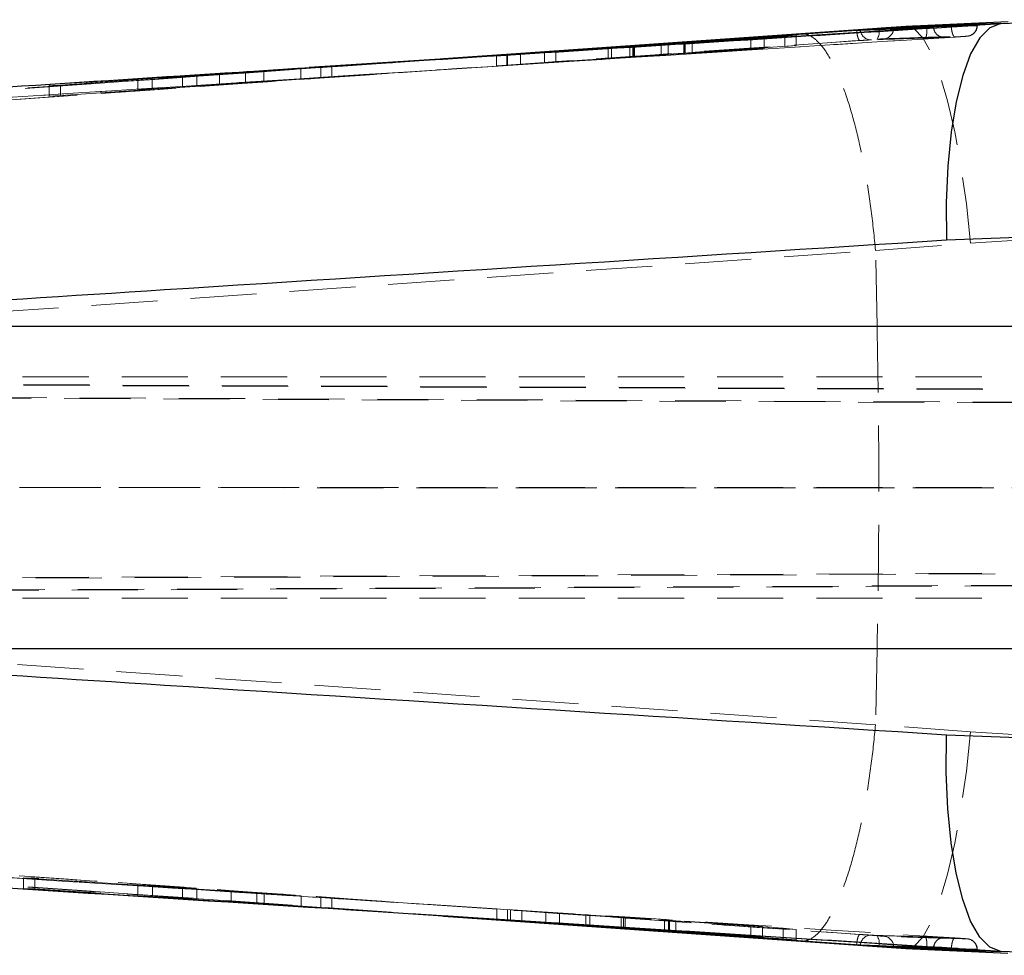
# Model space of a CAD drawing. Header units: millimetres. Extents: x 30 to 412, y 74 to 276.
# Tile 8 of 15: x 183 to 202, y 126 to 144. Entities that reach past the tile are written whole.
import ezdxf

# ---------------------------------------------------------------- set-up
doc = ezdxf.new("R2010")
doc.units = ezdxf.units.MM
doc.linetypes.add('HIDDEN', pattern=[1.905, 1.27, -0.635])

msp = doc.modelspace()

# ---------------------------------------------------------------- linework, layer by layer
at = {"color": 7, "linetype": 'Continuous', "lineweight": 25}
for p, q in [((201.57607, 143.73462), (199.61426, 143.64313)), ((200.6376, 143.64781), (201.43647, 143.69839)), ((200.01652, 143.61321), (188.16052, 142.85364)), ((190.73878, 143.01915), (198.66855, 143.57038)), ((199.09644, 143.60535), (190.81515, 143.02458)), ((197.50925, 143.48094), (192.89331, 143.16628)), ((195.50954, 143.3414), (197.29009, 143.46161)), ((197.29009, 143.46161), (197.50925, 143.48094)), ((199.61426, 143.64313), (197.59752, 143.50126)), ((199.09644, 143.60535), (199.09644, 143.60086)), ((199.37822, 143.62351), (199.37822, 143.60949)), ((200.01652, 143.60874), (200.01612, 143.60859)), ((200.01652, 143.61321), (200.01652, 143.60874)), ((200.6376, 143.64781), (200.64813, 143.6485)), ((191.95292, 143.09874), (194.91561, 143.29771)), ((195.05385, 143.30691), (196.63958, 143.40635)), ((195.35022, 143.33011), (195.35022, 143.3255)), ((195.35633, 143.33063), (195.36537, 143.33132)), ((196.89124, 143.42736), (195.38013, 143.33184)), ((196.63958, 143.40635), (196.89124, 143.42736)), ((191.96729, 143.10203), (190.53966, 143.00607)), ((190.72654, 143.01863), (191.757, 143.08724)), ((192.31793, 143.13041), (190.73891, 143.01949)), ((191.757, 143.08724), (191.96729, 143.10203)), ((192.21333, 143.11688), (191.95292, 143.09874)), ((194.31593, 143.25914), (192.21333, 143.11688)), ((192.67415, 143.15003), (193.89944, 143.23272)), ((192.89331, 143.16628), (192.67415, 143.15003)), ((192.89331, 143.16482), (192.89331, 143.16628)), ((193.96542, 143.23711), (194.37421, 143.26363)), ((190.72654, 143.01864), (190.71549, 143.01791)), ((202.35677, 139.61561), (200.39607, 139.53883)), ((174.51157, 137.8893), (202.31233, 137.8893)), ((202.31233, 131.69689), (174.51157, 131.69689)), ((200.39607, 130.04736), (202.35677, 129.97058)), ((200.01652, 125.97298), (190.10618, 126.60789)), ((191.96899, 126.48403), (190.54032, 126.58008)), ((190.71549, 126.56828), (190.72656, 126.56755)), ((190.72656, 126.56755), (191.759, 126.4988)), ((190.73878, 126.56704), (198.66855, 126.01581)), ((190.73891, 126.5666), (192.30387, 126.45669)), ((199.09644, 125.98084), (190.81504, 126.56161)), ((191.759, 126.4988), (191.96899, 126.48403)), ((192.02437, 126.48252), (196.63987, 126.17982)), ((192.24324, 126.4672), (192.02437, 126.48252)), ((193.4684, 126.3861), (192.24324, 126.4672)), ((192.30515, 126.45605), (197.60386, 126.08397)), ((192.70341, 126.43401), (194.19478, 126.33642)), ((192.96348, 126.41463), (192.70341, 126.43401)), ((192.96348, 126.41699), (192.96348, 126.41463)), ((195.05599, 126.27731), (192.96348, 126.41463)), ((194.14726, 126.34013), (193.54663, 126.38087)), ((194.22774, 126.33447), (194.22774, 126.33801)), ((194.98328, 126.28847), (194.98328, 126.28547)), ((195.06548, 126.27961), (197.25698, 126.12746)), ((196.85871, 126.16157), (195.07835, 126.2795)), ((197.50827, 126.10532), (195.19559, 126.26794)), ((196.63987, 126.17982), (196.85871, 126.16157)), ((197.25698, 126.12746), (197.50827, 126.10532)), ((197.59752, 126.08493), (199.61426, 125.94306)), ((199.09644, 125.98533), (199.09644, 125.98084)), ((199.37822, 125.9767), (199.37822, 125.96267)), ((199.61426, 125.94306), (201.57082, 125.85071)), ((200.01612, 125.9776), (200.01652, 125.97745)), ((200.01652, 125.97745), (200.01652, 125.97298)), ((201.43647, 125.8878), (200.6376, 125.93838)), ((200.6376, 125.93838), (200.64813, 125.93768))]:
    msp.add_line(p, q, dxfattribs=at)
at = {"color": 7, "linetype": 'HIDDEN', "lineweight": 18}
for p, q in [((200.9785, 143.66022), (200.69473, 143.65163)), ((200.97859, 143.66), (200.9785, 143.66022)), ((200.98452, 143.66), (200.98452, 143.67269)), ((197.29009, 143.25761), (197.29009, 143.46161)), ((197.50925, 143.27717), (197.50925, 143.48094)), ((197.50925, 143.27717), (192.89331, 142.962)), ((194.91561, 143.09315), (194.91561, 143.29771)), ((195.05385, 143.10238), (195.05385, 143.30691)), ((195.35022, 143.3255), (195.35022, 143.1258)), ((195.36537, 143.12702), (195.36537, 143.33132)), ((195.38013, 143.12752), (195.38013, 143.32737)), ((195.50954, 143.13714), (195.50954, 143.3414)), ((196.63958, 143.20199), (196.63958, 143.40635)), ((196.89124, 143.22309), (196.89124, 143.42736)), ((197.29009, 143.25761), (197.50925, 143.27717)), ((191.757, 142.88234), (191.757, 143.08724)), ((191.95292, 142.89355), (191.95292, 143.09874)), ((191.95292, 142.89355), (194.91561, 143.09315)), ((191.96729, 142.89735), (191.96729, 143.10203)), ((192.21333, 142.91188), (192.21333, 143.11688)), ((192.67415, 142.94547), (192.67415, 143.15003)), ((192.89331, 142.962), (192.89331, 143.16482)), ((193.89944, 143.02827), (193.89944, 143.23272)), ((193.96542, 143.03267), (193.96542, 143.23711)), ((194.31593, 143.05461), (194.31593, 143.25914)), ((194.37421, 143.05915), (194.37421, 143.26363)), ((194.38375, 143.05937), (194.38375, 143.26388)), ((194.40272, 143.06084), (194.40272, 143.26534)), ((195.05385, 143.10238), (196.63958, 143.20199)), ((195.35633, 143.12633), (195.36537, 143.12702)), ((196.89124, 143.22309), (195.38013, 143.12752)), ((195.50954, 143.13714), (197.29009, 143.25761)), ((196.63958, 143.20199), (196.89124, 143.22309)), ((190.53966, 143.00607), (188.59279, 142.87519)), ((191.96729, 142.89735), (188.59279, 142.67039)), ((190.73891, 143.01945), (190.73865, 143.01944)), ((191.757, 142.88234), (191.96729, 142.89735)), ((192.21333, 142.91188), (191.95292, 142.89355)), ((194.31593, 143.05461), (192.21333, 142.91188)), ((192.67415, 142.94547), (193.89944, 143.02827)), ((192.89331, 142.962), (192.67415, 142.94547)), ((193.96542, 143.03267), (194.37421, 143.05915)), ((183.3842, 142.51949), (187.99992, 142.83322)), ((186.93527, 142.76342), (186.00185, 142.70061)), ((187.28836, 142.79235), (186.43984, 142.73654)), ((186.43984, 142.73654), (186.93527, 142.76342)), ((186.43984, 142.73654), (186.43984, 142.53129)), ((186.93527, 142.76342), (186.93527, 142.55869)), ((187.28836, 142.79235), (187.99992, 142.83322)), ((187.28836, 142.79235), (187.28836, 142.58708)), ((187.99992, 142.62873), (187.99992, 142.83322)), ((188.38249, 142.65754), (191.757, 142.88234)), ((188.59279, 142.87519), (188.38249, 142.86257)), ((188.38249, 142.65754), (188.38249, 142.86257)), ((188.59279, 142.67039), (188.59279, 142.87519)), ((190.27736, 142.78364), (190.30616, 142.78564)), ((190.71238, 142.81471), (190.71115, 142.81463)), ((190.73807, 142.8164), (190.73685, 142.81632)), ((183.97734, 142.54473), (177.06738, 142.05814)), ((185.14649, 142.64307), (183.16807, 142.50998)), ((183.16807, 142.50998), (183.3842, 142.51949)), ((183.3842, 142.31526), (187.99992, 142.62873)), ((183.3842, 142.51949), (183.3842, 142.31526)), ((185.7246, 142.68623), (184.86923, 142.62942)), ((184.86923, 142.62942), (185.14649, 142.64307)), ((184.86923, 142.62942), (184.86923, 142.4245)), ((185.14649, 142.64307), (185.14649, 142.43843)), ((186.00185, 142.70061), (185.7246, 142.68623)), ((185.7246, 142.68623), (185.7246, 142.48124)), ((186.00185, 142.70061), (186.00185, 142.49593)), ((186.93527, 142.55869), (186.00185, 142.49593)), ((187.28836, 142.58708), (186.43984, 142.53129)), ((186.43984, 142.53129), (186.93527, 142.55869)), ((187.28836, 142.58708), (187.99992, 142.62873)), ((188.59279, 142.67039), (188.38249, 142.65754)), ((183.16807, 142.50998), (183.16807, 142.30554)), ((185.14649, 142.43843), (183.16807, 142.30554)), ((185.7246, 142.48124), (184.86923, 142.4245)), ((184.86923, 142.4245), (185.14649, 142.43843)), ((186.00185, 142.49593), (185.7246, 142.48124)), ((183.16807, 142.30554), (183.3842, 142.31526)), ((199.03152, 139.34619), (199.03181, 139.34083)), ((199.03181, 139.34083), (200.85253, 139.48564)), ((199.06277, 137.8893), (199.03181, 139.34083)), ((199.06277, 137.8893), (178.27694, 137.8893)), ((207.47755, 137.8893), (199.06277, 137.8893)), ((208.69159, 136.91809), (171.92015, 136.91809)), ((167.43763, 136.82359), (209.49998, 136.63414)), ((220.13733, 136.5987), (170.31902, 136.8236)), ((209.49162, 136.3839), (167.4134, 136.57342)), ((170.42039, 136.57343), (220.35356, 136.34801)), ((167.36057, 134.79308), (209.49162, 134.78645)), ((220.35356, 134.7852), (170.3675, 134.79308)), ((208.69159, 134.79309), (171.92015, 134.79309)), ((167.41656, 132.9952), (209.74587, 133.18586)), ((220.37482, 133.22095), (170.36039, 132.99519)), ((209.75417, 132.95306), (167.44905, 132.7625)), ((170.26754, 132.7625), (220.15906, 132.9877)), ((208.69159, 132.66809), (171.92015, 132.66809)), ((178.27694, 131.69689), (199.06277, 131.69689)), ((199.06277, 131.69689), (199.03181, 130.24536)), ((199.06277, 131.69689), (207.47755, 131.69689)), ((199.03181, 130.24536), (199.03152, 130.24)), ((200.85253, 130.10054), (199.03181, 130.24536)), ((177.06738, 127.52805), (183.97734, 127.04146)), ((182.678, 127.30001), (187.29372, 126.99668)), ((182.678, 127.09706), (182.678, 127.30001)), ((182.89414, 127.29093), (182.678, 127.30001)), ((182.89414, 127.08798), (182.89414, 127.29093)), ((184.87256, 127.15965), (182.89414, 127.29093)), ((187.29372, 126.79354), (182.678, 127.09706)), ((182.678, 127.09706), (182.89414, 127.08798)), ((182.89414, 127.08798), (184.87256, 126.95661)), ((184.87256, 126.95661), (184.87256, 127.15965)), ((185.14982, 127.14601), (184.87256, 127.15965)), ((185.14982, 126.94295), (185.14982, 127.14601)), ((186.00518, 127.08849), (185.14982, 127.14601)), ((185.72793, 126.89979), (185.72793, 127.10287)), ((186.66134, 127.04091), (185.72793, 127.10287)), ((185.72793, 127.10287), (186.00518, 127.08849)), ((186.00518, 126.8854), (186.00518, 127.08849)), ((186.66134, 126.83778), (186.66134, 127.04091)), ((187.15676, 127.01347), (186.66134, 127.04091)), ((184.87256, 126.95661), (185.14982, 126.94295)), ((185.14982, 126.94295), (186.00518, 126.8854)), ((186.00518, 126.8854), (185.72793, 126.89979)), ((185.72793, 126.89979), (186.66134, 126.83778)), ((186.66134, 126.83778), (187.15676, 126.81034)), ((187.15676, 126.81034), (187.15676, 127.01347)), ((188.00528, 126.9558), (187.15676, 127.01347)), ((187.29372, 126.99668), (187.29372, 126.79354)), ((188.00528, 126.9558), (187.29372, 126.99668)), ((188.00528, 126.75264), (188.00528, 126.9558)), ((188.38482, 126.92669), (188.59483, 126.91409)), ((191.759, 126.70218), (188.38482, 126.92669)), ((188.38482, 126.92669), (188.38482, 126.72348)), ((188.59483, 126.91409), (191.96899, 126.6874)), ((188.59483, 126.91409), (188.59483, 126.71087)), ((187.15676, 126.81034), (188.00528, 126.75264)), ((187.218, 126.81387), (189.46319, 126.65619)), ((187.29372, 126.79354), (188.00528, 126.75264)), ((188.38482, 126.72348), (190.72656, 126.56755)), ((188.59483, 126.71087), (188.38482, 126.72348)), ((190.54032, 126.58008), (188.59483, 126.71087)), ((190.47291, 126.78777), (190.43977, 126.79016)), ((190.71115, 126.77156), (190.71238, 126.77148)), ((190.73685, 126.76987), (190.73807, 126.76979)), ((191.96899, 126.6874), (191.759, 126.70218)), ((191.759, 126.70218), (191.759, 126.4988)), ((191.96899, 126.6874), (191.96899, 126.48403)), ((192.02437, 126.68583), (192.24324, 126.67058)), ((196.63987, 126.38332), (192.02437, 126.68583)), ((192.02437, 126.68583), (192.02437, 126.48252)), ((192.24324, 126.67058), (193.4684, 126.58954)), ((192.24324, 126.67058), (192.24324, 126.4672)), ((190.73865, 126.56675), (190.73892, 126.56673)), ((192.70341, 126.63739), (192.96348, 126.61793)), ((194.19478, 126.5399), (192.70341, 126.63739)), ((192.70341, 126.63739), (192.70341, 126.43401)), ((192.96348, 126.61793), (195.05599, 126.48083)), ((192.96348, 126.61793), (192.96348, 126.41699)), ((193.4684, 126.58954), (193.4684, 126.38781)), ((193.54663, 126.58431), (194.14726, 126.54361)), ((193.54663, 126.58431), (193.54663, 126.38268)), ((194.14726, 126.54361), (194.14726, 126.34329)), ((194.19478, 126.5399), (194.19478, 126.33642)), ((194.22763, 126.5379), (194.22763, 126.33441)), ((194.22774, 126.33801), (194.22774, 126.53794)), ((194.98328, 126.48898), (194.98328, 126.28847)), ((194.9833, 126.48899), (194.9833, 126.28549)), ((195.05599, 126.48083), (195.05599, 126.27731)), ((197.25698, 126.33105), (195.06548, 126.48312)), ((195.06548, 126.48312), (195.06548, 126.27961)), ((195.07835, 126.48301), (196.85871, 126.36516)), ((195.07835, 126.48301), (195.07835, 126.28223)), ((195.19559, 126.47146), (197.50827, 126.3088)), ((195.19559, 126.47146), (195.19559, 126.27058)), ((196.85871, 126.36516), (196.63987, 126.38332)), ((196.63987, 126.38332), (196.63987, 126.17982)), ((196.85871, 126.36516), (196.85871, 126.16157)), ((197.50827, 126.3088), (197.25698, 126.33105)), ((197.25698, 126.33105), (197.25698, 126.12746)), ((197.50827, 126.3088), (197.50827, 126.10532)), ((200.73894, 126.13308), (200.76643, 126.13105)), ((200.69466, 125.93456), (200.9785, 125.92597)), ((200.98452, 125.9135), (200.98452, 125.92617))]:
    msp.add_line(p, q, dxfattribs=at)
at = {"color": 8, "linetype": 'Continuous', "lineweight": 25}
for p, q in [((201.43647, 143.69839), (203.35039, 143.77361)), ((197.59752, 143.50126), (192.31793, 143.13041)), ((199.09644, 143.60086), (197.36205, 143.47956)), ((200.01612, 143.60859), (198.07351, 143.4844)), ((199.09644, 143.60086), (199.09721, 143.58744)), ((199.37822, 143.60949), (199.37783, 143.59668)), ((195.38013, 143.32737), (195.38013, 143.33184)), ((192.30387, 126.45669), (197.59752, 126.08493)), ((193.4684, 126.38781), (193.4684, 126.3861)), ((193.54663, 126.38268), (193.54663, 126.38087)), ((194.14726, 126.34329), (194.14726, 126.34013)), ((195.07835, 126.28223), (195.07835, 126.2795)), ((195.19559, 126.27058), (195.19559, 126.26794)), ((197.35996, 126.10677), (199.09644, 125.98533)), ((199.09644, 125.98533), (199.09721, 125.99874)), ((199.16223, 126.03219), (200.01612, 125.9776)), ((199.37822, 125.9767), (199.37783, 125.9895)), ((203.34584, 125.81275), (201.43647, 125.8878))]:
    msp.add_line(p, q, dxfattribs=at)
at = {"color": 7, "linetype": 'Continuous', "lineweight": 25, "flags": 128}
for points in [[(201.43647, 143.69839), (201.22856, 143.61995), (201.0339, 143.42425), (200.85759, 143.1164), (200.70425, 142.70446), (200.57788, 142.19923), (200.48179, 141.61392), (200.41851, 140.96386), (200.38968, 140.26608), (200.39607, 139.53883)], [(197.60389, 143.50185), (194.16386, 143.26003), (192.31934, 143.13065)], [(201.43647, 125.8878), (201.22856, 125.96623), (201.0339, 126.16194), (200.85759, 126.46979), (200.70425, 126.88172), (200.57788, 127.38696), (200.48179, 127.97226), (200.41851, 128.62232), (200.38968, 129.32011), (200.39607, 130.04736)]]:
    msp.add_lwpolyline(points, dxfattribs=at)
at = {"color": 7, "linetype": 'HIDDEN', "lineweight": 18, "flags": 128}
for points in [[(200.85253, 139.48564), (200.77509, 140.23562), (200.67442, 140.95358), (200.55334, 141.61947), (200.41522, 142.21472), (200.26391, 142.72273), (200.10364, 143.12933), (199.93888, 143.42316), (199.77421, 143.59603), (199.61426, 143.64313)], [(198.73469, 143.37331), (186.97783, 142.55428), (186.96428, 142.55334), (175.22153, 141.73374)], [(190.81515, 143.02458), (186.98679, 142.7561), (183.97734, 142.54473)], [(189.2516, 142.91502), (188.76059, 142.88053), (188.33604, 142.85073)], [(178.27694, 137.8893), (185.66541, 138.40749), (199.03152, 139.34619)], [(199.03152, 130.24), (185.66541, 131.1787), (178.27694, 131.69689)], [(200.85253, 130.10054), (200.77509, 129.35056), (200.67442, 128.63261), (200.55334, 127.96672), (200.41522, 127.37146), (200.26391, 126.86345), (200.10364, 126.45686), (199.93888, 126.16303), (199.77421, 125.99015), (199.61426, 125.94306)], [(177.06738, 127.52805), (191.52373, 126.51494), (197.35996, 126.10677)], [(190.81504, 126.56161), (186.98679, 126.83008), (183.97734, 127.04146)]]:
    msp.add_lwpolyline(points, dxfattribs=at)
at = {"color": 7, "linetype": 'HIDDEN', "lineweight": 18}
for centre, radius, start, end in [((200.77699, 143.65862), 0.20152, 274.239449, 0.453997), ((198.94313, 143.58822), 0.20108, 183.731971, 273.670674), ((198.87279, 143.53437), 0.23061, 323.865701, 13.30652), ((199.17689, 143.60761), 0.20124, 274.575144, 356.885582), ((198.94318, 125.99791), 0.20113, 86.314473, 176.254007), ((198.87281, 126.05181), 0.23058, 346.694078, 36.142159), ((199.17692, 125.97861), 0.20121, 3.101998, 85.424387), ((200.77707, 125.92764), 0.20144, 359.524657, 85.742946)]:
    msp.add_arc(centre, radius, start, end, dxfattribs=at)
at = {"color": 7, "linetype": 'Continuous', "lineweight": 25}
for points, knots in [([(200.9785, 143.67314), (200.71177, 143.66543), (200.17831, 143.65), (199.64492, 143.63234), (199.37822, 143.62351)], [0, 0, 0, 0, 0.500000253, 1, 1, 1, 1]), ([(201.43647, 143.69839), (201.17882, 143.69117), (200.65484, 143.6765), (200.04723, 143.65755), (199.69708, 143.64589), (199.61426, 143.64313)], [0, 0, 0, 0, 0.42481194, 0.86394199, 1, 1, 1, 1]), ([(200.64813, 143.6485), (200.68013, 143.65064), (200.75478, 143.65561), (200.85856, 143.66283), (200.9401, 143.66886), (200.98321, 143.67239), (200.97978, 143.67261), (200.97862, 143.67269)], [0, 0, 0, 0, 0.17609475, 0.41085908, 0.64548996, 0.87984385, 1, 1, 1, 1]), ([(175.53855, 142.04763), (175.65124, 142.05486), (176.28119, 142.09527), (178.64624, 142.24692), (186.84906, 142.77204), (194.5353, 143.26007), (200.48626, 143.63792)], [0, 0, 0, 0, 0.01355211, 0.07575815, 0.28441898, 1, 1, 1, 1]), ([(198.66855, 143.57038), (198.67884, 143.57108), (198.70016, 143.57255), (198.72512, 143.57417), (198.73816, 143.57495), (198.74156, 143.57509), (198.74248, 143.57513)], [0, 0, 0, 0, 0.28509451, 0.5908101, 0.88952937, 1, 1, 1, 1]), ([(198.74248, 143.57513), (198.76366, 143.5759), (198.88097, 143.58017), (199.34888, 143.59687), (199.79566, 143.61121), (200.14631, 143.62246)], [0, 0, 0, 0, 0.04527899, 0.25068948, 1, 1, 1, 1]), ([(199.37822, 143.62351), (199.36626, 143.62294), (199.34234, 143.6218), (199.25616, 143.6163), (199.16797, 143.61034), (199.1115, 143.6064), (199.09644, 143.60535)], [0, 0, 0, 0, 0.29719725, 0.59438574, 0.89179508, 1, 1, 1, 1]), ([(199.37822, 143.60949), (199.37822, 143.60949), (199.36772, 143.60949), (199.34166, 143.60854), (199.25632, 143.60608), (199.16788, 143.60322), (199.11142, 143.60135), (199.09644, 143.60086)], [0, 0, 0, 0, 0.000070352, 0.297336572, 0.59479192, 0.892442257, 1, 1, 1, 1]), ([(200.05114, 143.61546), (200.04974, 143.61519), (200.03813, 143.6129), (200.02663, 143.61068), (200.01652, 143.60874)], [0, 0, 0, 0, 0.12041622, 1, 1, 1, 1]), ([(200.05114, 143.61546), (200.05055, 143.61542), (200.03895, 143.61465), (200.02744, 143.61391), (200.01652, 143.61321)], [0, 0, 0, 0, 0.05094115, 1, 1, 1, 1]), ([(200.14631, 143.62246), (200.14707, 143.62245), (200.14871, 143.62242), (200.13727, 143.62146), (200.11552, 143.61985), (200.08583, 143.61778), (200.06276, 143.61624), (200.05114, 143.61546)], [0, 0, 0, 0, 0.18223724, 0.39207648, 0.59352377, 0.79528603, 1, 1, 1, 1]), ([(200.48626, 143.63792), (200.53594, 143.64115), (200.5864, 143.64443), (200.63682, 143.64776), (200.6376, 143.64781)], [0, 0, 0, 0, 0.98458252, 1, 1, 1, 1]), ([(194.91561, 143.29771), (194.92962, 143.29866), (194.95763, 143.30057), (195.00061, 143.30344), (195.03321, 143.30559), (195.04843, 143.30656), (195.05385, 143.30691)], [0, 0, 0, 0, 0.28125091, 0.56245011, 0.84400481, 1, 1, 1, 1]), ([(195.38013, 143.33184), (195.37229, 143.33134), (195.35662, 143.33035), (195.34821, 143.32989), (195.35056, 143.3301), (195.35073, 143.33011)], [0, 0, 0, 0, 0.48181421, 0.96365186, 1, 1, 1, 1]), ([(195.36537, 143.33132), (195.37337, 143.33191), (195.38937, 143.33308), (195.42661, 143.33571), (195.46827, 143.3386), (195.49601, 143.34048), (195.50954, 143.3414)], [0, 0, 0, 0, 0.25267407, 0.50529823, 0.75853176, 1, 1, 1, 1]), ([(193.89944, 143.23272), (193.913, 143.23363), (193.93832, 143.23533), (193.95682, 143.23655), (193.96542, 143.23711)], [0, 0, 0, 0, 0.53559297, 1, 1, 1, 1]), ([(194.38375, 143.26388), (194.37508, 143.26326), (194.35726, 143.26199), (194.32995, 143.26011), (194.31593, 143.25914)], [0, 0, 0, 0, 0.48656419, 1, 1, 1, 1]), ([(194.37421, 143.26363), (194.38217, 143.26414), (194.3981, 143.26516), (194.40492, 143.2655), (194.39925, 143.26501), (194.38814, 143.2642), (194.38375, 143.26388)], [0, 0, 0, 0, 0.274039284, 0.548105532, 0.82146571, 1, 1, 1, 1]), ([(200.39607, 139.53883), (195.39132, 139.22139), (186.76307, 138.67411), (178.135, 138.12141), (174.51157, 137.8893)], [0, 0, 0, 0, 0.58004133, 1, 1, 1, 1]), ([(174.51157, 131.69689), (178.135, 131.46477), (186.76307, 130.91207), (195.39132, 130.3648), (200.39607, 130.04736)], [0, 0, 0, 0, 0.41995867, 1, 1, 1, 1]), ([(200.48627, 125.94827), (200.36531, 125.95593), (199.72702, 125.99638), (197.0194, 126.16801), (190.33579, 126.59247), (182.65818, 127.08211), (177.05007, 127.44165), (175.53855, 127.53856)], [0, 0, 0, 0, 0.01454467, 0.07675056, 0.3255745, 0.81822554, 1, 1, 1, 1]), ([(193.54663, 126.38087), (193.5328, 126.3818), (193.50702, 126.38354), (193.48064, 126.38529), (193.4684, 126.3861)], [0, 0, 0, 0, 0.536112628, 1, 1, 1, 1]), ([(194.22763, 126.33441), (194.22682, 126.3345), (194.22522, 126.33469), (194.2048, 126.33615), (194.17738, 126.33807), (194.15585, 126.33954), (194.14726, 126.34013)], [0, 0, 0, 0, 0.27270957, 0.54538022, 0.81861286, 1, 1, 1, 1]), ([(194.19478, 126.33642), (194.20354, 126.33586), (194.22157, 126.33471), (194.22557, 126.33451), (194.22763, 126.33441)], [0, 0, 0, 0, 0.48590491, 1, 1, 1, 1]), ([(194.9833, 126.28549), (194.98492, 126.28534), (194.98817, 126.28503), (195.0106, 126.28341), (195.03813, 126.28149), (195.0583, 126.2801), (195.06548, 126.27961)], [0, 0, 0, 0, 0.28124992, 0.56248189, 0.84433931, 1, 1, 1, 1]), ([(195.07835, 126.2795), (195.0648, 126.28039), (195.0377, 126.28218), (195.00655, 126.28417), (194.98637, 126.28541), (194.9843, 126.28546), (194.9833, 126.28549)], [0, 0, 0, 0, 0.25436346, 0.50873119, 0.76235344, 1, 1, 1, 1]), ([(195.19559, 126.26794), (195.18168, 126.26889), (195.15387, 126.27081), (195.11053, 126.27373), (195.07733, 126.27593), (195.06157, 126.27695), (195.05599, 126.27731)], [0, 0, 0, 0, 0.28177622, 0.56356737, 0.84529399, 1, 1, 1, 1]), ([(198.66855, 126.01581), (198.67895, 126.01509), (198.70048, 126.01361), (198.72549, 126.01199), (198.73829, 126.01123), (198.74162, 126.01109), (198.74248, 126.01105)], [0, 0, 0, 0, 0.28811546, 0.59680195, 0.8955579, 1, 1, 1, 1]), ([(198.74248, 126.01105), (198.76651, 126.01018), (198.88665, 126.00581), (199.35456, 125.98913), (199.7985, 125.97488), (200.14631, 125.96372)], [0, 0, 0, 0, 0.05135262, 0.25676263, 1, 1, 1, 1]), ([(199.09644, 125.98533), (199.13746, 125.98402), (199.21949, 125.98141), (199.31374, 125.97787), (199.36277, 125.97836), (199.37444, 125.97575), (199.37822, 125.9767), (199.37822, 125.9767)], [0, 0, 0, 0, 0.29778794, 0.59540592, 0.89283435, 0.99992952, 1, 1, 1, 1]), ([(199.37822, 125.96267), (199.36626, 125.96324), (199.34234, 125.96439), (199.25616, 125.96988), (199.16797, 125.97585), (199.1115, 125.97979), (199.09644, 125.98084)], [0, 0, 0, 0, 0.29719725, 0.59438574, 0.89179508, 1, 1, 1, 1]), ([(200.9785, 125.91305), (200.71177, 125.92076), (200.17831, 125.93618), (199.64492, 125.95384), (199.37822, 125.96267)], [0, 0, 0, 0, 0.500000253, 1, 1, 1, 1]), ([(199.61426, 125.94306), (199.69708, 125.9403), (200.05377, 125.92842), (200.66136, 125.90949), (201.18534, 125.89483), (201.43647, 125.8878)], [0, 0, 0, 0, 0.13605584, 0.58592318, 1, 1, 1, 1]), ([(200.01652, 125.97745), (200.02663, 125.9755), (200.03813, 125.97329), (200.04974, 125.971), (200.05114, 125.97072)], [0, 0, 0, 0, 0.87958378, 1, 1, 1, 1]), ([(200.05114, 125.97072), (200.05055, 125.97076), (200.03895, 125.97153), (200.02744, 125.97227), (200.01652, 125.97298)], [0, 0, 0, 0, 0.05094115, 1, 1, 1, 1]), ([(200.14631, 125.96372), (200.14707, 125.96374), (200.14871, 125.96377), (200.13727, 125.96473), (200.11552, 125.96633), (200.08583, 125.96841), (200.06276, 125.96995), (200.05114, 125.97072)], [0, 0, 0, 0, 0.18223724, 0.39207648, 0.59352377, 0.79528603, 1, 1, 1, 1]), ([(200.6376, 125.93838), (200.62692, 125.93909), (200.57615, 125.94245), (200.52593, 125.9457), (200.48627, 125.94827)], [0, 0, 0, 0, 0.21041775, 1, 1, 1, 1]), ([(200.64813, 125.93768), (200.68013, 125.93555), (200.75478, 125.93057), (200.85856, 125.92335), (200.9401, 125.91733), (200.98321, 125.91379), (200.97978, 125.91357), (200.97862, 125.9135)], [0, 0, 0, 0, 0.17609475, 0.41085908, 0.64548996, 0.87984385, 1, 1, 1, 1])]:
    msp.add_open_spline(points, degree=3, knots=knots, dxfattribs=at)
at = {"color": 8, "linetype": 'Continuous', "lineweight": 25}
for points, knots in [([(200.69473, 143.65163), (200.52259, 143.64651), (200.08372, 143.63347), (199.64491, 143.61855), (199.37822, 143.60949)], [0, 0, 0, 0, 0.39223355, 1, 1, 1, 1]), ([(199.37822, 125.9767), (199.64491, 125.96763), (200.0837, 125.95271), (200.52255, 125.93968), (200.69466, 125.93456)], [0, 0, 0, 0, 0.60779748, 1, 1, 1, 1])]:
    msp.add_open_spline(points, degree=3, knots=knots, dxfattribs=at)
at = {"color": 7, "linetype": 'HIDDEN', "lineweight": 18}
for points, knots in [([(200.64813, 143.6485), (200.68013, 143.64952), (200.75478, 143.65189), (200.85852, 143.65532), (200.94001, 143.65819), (200.98318, 143.65987), (200.97976, 143.65997), (200.97859, 143.66)], [0, 0, 0, 0, 0.17596286, 0.41049896, 0.64490114, 0.87915859, 1, 1, 1, 1]), ([(200.80204, 143.45814), (200.80225, 143.45816), (200.80397, 143.45833), (200.80919, 143.45897), (200.82832, 143.46206), (200.85975, 143.47128), (200.90207, 143.49412), (200.94477, 143.53402), (200.97825, 143.59247), (200.98157, 143.63757), (200.98318, 143.65933)], [0, 0, 0, 0, 0.00520585, 0.04391293, 0.08398288, 0.21799942, 0.35590595, 0.55852303, 0.78689674, 1, 1, 1, 1]), ([(198.07351, 143.4844), (194.30672, 143.24396), (186.1333, 142.72225), (177.96079, 142.19537), (173.55465, 141.91131)], [0, 0, 0, 0, 0.46085828, 1, 1, 1, 1]), ([(197.36205, 143.47956), (195.41593, 143.34349), (188.65075, 142.87049), (181.88607, 142.39608), (177.06738, 142.05814)], [0, 0, 0, 0, 0.28766726, 1, 1, 1, 1]), ([(199.03152, 139.34619), (199.00598, 139.60024), (198.95488, 140.10836), (198.84095, 140.83508), (198.70273, 141.5079), (198.54225, 142.10925), (198.36402, 142.61902), (198.17356, 143.02661), (197.97589, 143.31618), (197.78821, 143.47393), (197.66272, 143.50591), (197.60377, 143.5017), (197.59752, 143.50126)], [0, 0, 0, 0, 0.112007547, 0.224014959, 0.336022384, 0.448029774, 0.560039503, 0.672048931, 0.784062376, 0.89607647, 0.988985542, 1, 1, 1, 1]), ([(198.66855, 143.57038), (198.67107, 143.54532), (198.67628, 143.49343), (198.6927, 143.42735), (198.7134, 143.38077), (198.72759, 143.3758), (198.73469, 143.37331)], [0, 0, 0, 0, 0.237386, 0.49159115, 0.7457965, 1, 1, 1, 1]), ([(199.97124, 143.40605), (199.97853, 143.40964), (199.99311, 143.41683), (200.00909, 143.4639), (200.01825, 143.53019), (200.01683, 143.58245), (200.01612, 143.60859)], [0, 0, 0, 0, 0.25000456, 0.50000423, 0.7500002, 1, 1, 1, 1]), ([(200.35919, 143.43372), (200.35254, 143.43348), (200.33341, 143.43279), (200.292, 143.43844), (200.23787, 143.46081), (200.18704, 143.50705), (200.15493, 143.56371), (200.14896, 143.60439), (200.14631, 143.62246)], [0, 0, 0, 0, 0.06376456, 0.18362765, 0.39849452, 0.61335134, 0.82820366, 1, 1, 1, 1]), ([(200.34727, 143.43325), (200.34901, 143.4333), (200.35152, 143.43336), (200.35025, 143.43333), (200.34591, 143.43332), (200.33634, 143.43363), (200.3128, 143.43585), (200.27645, 143.4452), (200.22757, 143.47054), (200.18216, 143.51613), (200.15252, 143.57162), (200.15135, 143.60911), (200.15092, 143.62276)], [0, 0, 0, 0, 0.07425216, 0.10703349, 0.13645637, 0.16336965, 0.21760519, 0.3409321, 0.48323088, 0.68205476, 0.88421821, 1, 1, 1, 1]), ([(200.55774, 143.44094), (200.5498, 143.44341), (200.5339, 143.44835), (200.51131, 143.49494), (200.49384, 143.56102), (200.48874, 143.6129), (200.48628, 143.63792)], [0, 0, 0, 0, 0.25433344, 0.50866762, 0.76299245, 1, 1, 1, 1]), ([(200.55774, 143.44094), (195.58237, 143.12467), (186.38032, 142.53973), (177.17927, 141.94902), (172.95305, 141.67769)], [0, 0, 0, 0, 0.540679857, 1, 1, 1, 1]), ([(173.50796, 141.70867), (177.9144, 141.99271), (186.73503, 142.56128), (195.55659, 143.1243), (199.97124, 143.40605)], [0, 0, 0, 0, 0.49956151, 1, 1, 1, 1]), ([(174.84003, 141.70195), (178.81937, 141.98115), (184.36791, 142.37045), (192.44099, 142.93565), (196.53467, 143.22188), (199.05904, 143.39838)], [0, 0, 0, 0, 0.49293768, 0.68732061, 1, 1, 1, 1]), ([(198.956, 143.38755), (198.94652, 143.38709), (198.92757, 143.38617), (198.85955, 143.38183), (198.7903, 143.37717), (198.74619, 143.37411), (198.73469, 143.37331)], [0, 0, 0, 0, 0.298213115, 0.596413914, 0.894761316, 1, 1, 1, 1]), ([(200.35919, 143.43372), (200.33517, 143.43299), (200.10127, 143.42587), (199.63354, 143.41112), (199.18986, 143.39569), (198.956, 143.38755)], [0, 0, 0, 0, 0.05134239, 0.49998042, 1, 1, 1, 1]), ([(199.05904, 143.39838), (199.06615, 143.39888), (199.09297, 143.40074), (199.1349, 143.40357), (199.17586, 143.40618), (199.18725, 143.40673), (199.19294, 143.40701)], [0, 0, 0, 0, 0.10758244, 0.40541572, 0.70317723, 1, 1, 1, 1]), ([(199.19294, 143.40701), (199.45942, 143.41602), (199.99234, 143.43404), (200.52539, 143.44978), (200.79189, 143.45765)], [0, 0, 0, 0, 0.50004289, 1, 1, 1, 1]), ([(199.97124, 143.40605), (200.00211, 143.40804), (200.06672, 143.4122), (200.1673, 143.41892), (200.25465, 143.42499), (200.30893, 143.42889), (200.32218, 143.42999), (200.32337, 143.43009)], [0, 0, 0, 0, 0.22864846, 0.47861277, 0.72554722, 0.97533239, 1, 1, 1, 1]), ([(200.32337, 143.43009), (200.33702, 143.43116), (200.36745, 143.43357), (200.36212, 143.43367), (200.35919, 143.43372)], [0, 0, 0, 0, 0.4486422, 1, 1, 1, 1]), ([(200.79189, 143.45765), (200.79355, 143.45762), (200.7968, 143.45755), (200.77404, 143.45566), (200.73466, 143.45275), (200.681, 143.44902), (200.61907, 143.44488), (200.57819, 143.44225), (200.55774, 143.44094)], [0, 0, 0, 0, 0.17288826, 0.33827447, 0.5037122, 0.6691456, 0.83458578, 1, 1, 1, 1]), ([(200.63051, 143.44568), (200.64475, 143.44662), (200.68255, 143.44911), (200.73638, 143.45285), (200.77676, 143.45588), (200.79197, 143.45708), (200.80005, 143.45793), (200.80204, 143.45814)], [0, 0, 0, 0, 0.17368993, 0.46120037, 0.75217204, 0.93899039, 1, 1, 1, 1]), ([(194.91561, 143.09315), (194.92962, 143.09411), (194.95763, 143.09603), (195.00062, 143.09891), (195.03322, 143.10105), (195.04843, 143.10203), (195.05385, 143.10238)], [0, 0, 0, 0, 0.28124855, 0.56249295, 0.84404264, 1, 1, 1, 1]), ([(195.38013, 143.12752), (195.37229, 143.12702), (195.35662, 143.12604), (195.34821, 143.12557), (195.35056, 143.12579), (195.35073, 143.1258)], [0, 0, 0, 0, 0.48177496, 0.96365182, 1, 1, 1, 1]), ([(195.36537, 143.12702), (195.37337, 143.12762), (195.38937, 143.1288), (195.42661, 143.13144), (195.46827, 143.13433), (195.49601, 143.13622), (195.50954, 143.13714)], [0, 0, 0, 0, 0.25267396, 0.50529906, 0.7585757, 1, 1, 1, 1]), ([(175.1564, 141.93496), (175.23981, 141.94077), (175.84533, 141.98297), (178.53924, 142.17065), (183.6498, 142.52658), (188.23857, 142.84542), (190.73878, 143.01915)], [0, 0, 0, 0, 0.01606026, 0.11658137, 0.51866579, 1, 1, 1, 1]), ([(193.89944, 143.02827), (193.913, 143.02919), (193.93832, 143.03089), (193.95682, 143.0321), (193.96542, 143.03267)], [0, 0, 0, 0, 0.53559425, 1, 1, 1, 1]), ([(194.38375, 143.05937), (194.37508, 143.05875), (194.35726, 143.05747), (194.32995, 143.05558), (194.31593, 143.05461)], [0, 0, 0, 0, 0.486563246, 1, 1, 1, 1]), ([(194.37421, 143.05915), (194.38217, 143.05965), (194.3981, 143.06067), (194.40492, 143.061), (194.39925, 143.06051), (194.38814, 143.05969), (194.38375, 143.05937)], [0, 0, 0, 0, 0.27403808, 0.54808019, 0.82146422, 1, 1, 1, 1]), ([(188.16052, 142.85364), (187.70204, 142.82428), (182.83307, 142.51244), (177.96465, 142.19744), (173.55465, 141.9121)], [0, 0, 0, 0, 0.09416296, 1, 1, 1, 1]), ([(200.85253, 139.48564), (201.39072, 139.5206), (202.47002, 139.59069), (204.12203, 139.58447), (205.7962, 139.49707), (206.91508, 139.35363), (207.47626, 139.28168)], [0, 0, 0, 0, 0.246415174, 0.494172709, 0.746300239, 1, 1, 1, 1]), ([(199.06277, 137.8893), (199.0792, 136.86118), (199.11219, 134.79706), (199.07929, 132.7329), (199.06277, 131.69689)], [0, 0, 0, 0, 0.4980936, 1, 1, 1, 1]), ([(199.03152, 130.24), (199.00644, 129.9895), (198.95555, 129.48124), (198.84206, 128.75794), (198.70362, 128.0809), (198.5438, 127.48252), (198.36501, 126.96868), (198.17537, 126.56328), (197.97688, 126.27031), (197.78914, 126.11268), (197.66272, 126.08027), (197.60377, 126.08448), (197.59752, 126.08493)], [0, 0, 0, 0, 0.11040709, 0.22401613, 0.33442323, 0.44803211, 0.55844148, 0.67205242, 0.78246563, 0.89608108, 0.98898603, 1, 1, 1, 1]), ([(207.47626, 130.3045), (206.93153, 130.2344), (205.83882, 130.09376), (204.18091, 130.0034), (202.51194, 129.99348), (201.40674, 130.06479), (200.85253, 130.10054)], [0, 0, 0, 0, 0.24628112, 0.49403994, 0.74628454, 1, 1, 1, 1]), ([(172.95299, 127.9085), (177.92784, 127.5892), (187.12895, 126.99867), (196.33105, 126.41386), (200.55777, 126.14524)], [0, 0, 0, 0, 0.54067913, 1, 1, 1, 1]), ([(190.71241, 126.77204), (189.38411, 126.85689), (183.64893, 127.22325), (177.91436, 127.59323), (173.50796, 127.87751)], [0, 0, 0, 0, 0.23160675, 1, 1, 1, 1]), ([(199.05902, 126.18781), (194.96536, 126.47409), (187.41938, 127.0018), (179.34659, 127.56785), (175.3673, 127.84722), (174.84003, 127.88424)], [0, 0, 0, 0, 0.50706231, 0.9346842, 1, 1, 1, 1]), ([(175.22153, 127.85244), (179.14025, 127.5788), (186.97769, 127.03153), (194.81569, 126.48576), (198.73469, 126.21287)], [0, 0, 0, 0, 0.50000004, 1, 1, 1, 1]), ([(173.55465, 127.67488), (177.96079, 127.39084), (186.49619, 126.84061), (195.03252, 126.29577), (199.16223, 126.03219)], [0, 0, 0, 0, 0.51622077, 1, 1, 1, 1]), ([(190.10618, 126.60789), (188.99914, 126.67877), (183.48159, 127.03201), (177.96466, 127.38885), (173.55465, 127.67409)], [0, 0, 0, 0, 0.2006394, 1, 1, 1, 1]), ([(175.1564, 127.65122), (175.23981, 127.64541), (175.84533, 127.60322), (178.53924, 127.41553), (183.6498, 127.05961), (188.23857, 126.74076), (190.73878, 126.56704)], [0, 0, 0, 0, 0.01606026, 0.11658137, 0.51866579, 1, 1, 1, 1]), ([(193.4684, 126.58954), (193.48261, 126.58859), (193.50912, 126.58683), (193.53474, 126.58511), (193.54663, 126.58431)], [0, 0, 0, 0, 0.53618165, 1, 1, 1, 1]), ([(194.14726, 126.54361), (194.16014, 126.54272), (194.18591, 126.54096), (194.21316, 126.53905), (194.22689, 126.53803), (194.22742, 126.53794), (194.22763, 126.5379)], [0, 0, 0, 0, 0.27483806, 0.5497258, 0.82371996, 1, 1, 1, 1]), ([(194.22763, 126.5379), (194.22576, 126.53799), (194.22191, 126.53817), (194.204, 126.53932), (194.19478, 126.5399)], [0, 0, 0, 0, 0.48555362, 1, 1, 1, 1]), ([(194.9833, 126.48899), (194.98444, 126.48896), (194.98673, 126.48889), (195.00792, 126.48759), (195.03896, 126.4856), (195.06538, 126.48386), (195.07835, 126.48301)], [0, 0, 0, 0, 0.2521306, 0.50422878, 0.75677684, 1, 1, 1, 1]), ([(195.06548, 126.48312), (195.05258, 126.48401), (195.02677, 126.48578), (194.99904, 126.48775), (194.98535, 126.48877), (194.98383, 126.48894), (194.9833, 126.48899)], [0, 0, 0, 0, 0.28345626, 0.56694057, 0.84954382, 1, 1, 1, 1]), ([(195.05599, 126.48083), (195.06661, 126.48014), (195.08785, 126.47876), (195.12952, 126.47598), (195.16672, 126.47345), (195.18797, 126.47199), (195.19559, 126.47146)], [0, 0, 0, 0, 0.28059634, 0.56113839, 0.84251156, 1, 1, 1, 1]), ([(198.66855, 126.01581), (198.67107, 126.04087), (198.67628, 126.09276), (198.6927, 126.15884), (198.7134, 126.20541), (198.72759, 126.21039), (198.73469, 126.21287)], [0, 0, 0, 0, 0.237386, 0.49159115, 0.7457965, 1, 1, 1, 1]), ([(198.73469, 126.21287), (198.74619, 126.21207), (198.7903, 126.20902), (198.85954, 126.20435), (198.9277, 126.20001), (198.94662, 126.19909), (198.95611, 126.19863)], [0, 0, 0, 0, 0.10506591, 0.40292349, 0.70063472, 1, 1, 1, 1]), ([(198.95611, 126.19863), (199.18992, 126.19048), (199.65757, 126.17418), (200.12531, 126.1597), (200.35919, 126.15246)], [0, 0, 0, 0, 0.49998341, 1, 1, 1, 1]), ([(199.19297, 126.17918), (199.19138, 126.17924), (199.18536, 126.17949), (199.16238, 126.18084), (199.11745, 126.18376), (199.0785, 126.18646), (199.05902, 126.18781)], [0, 0, 0, 0, 0.10722599, 0.40476703, 0.70233656, 1, 1, 1, 1]), ([(200.79202, 126.12853), (200.52548, 126.1364), (199.9924, 126.15214), (199.45944, 126.17016), (199.19297, 126.17918)], [0, 0, 0, 0, 0.50001222, 1, 1, 1, 1]), ([(200.20901, 126.16433), (200.19469, 126.16533), (200.15148, 126.16834), (200.06637, 126.17401), (200.002, 126.17815), (199.97124, 126.18013)], [0, 0, 0, 0, 0.20558761, 0.62048407, 1, 1, 1, 1]), ([(200.01612, 125.9776), (200.01683, 126.00373), (200.01825, 126.05599), (200.00909, 126.12228), (199.99311, 126.16936), (199.97853, 126.17654), (199.97124, 126.18013)], [0, 0, 0, 0, 0.2499998, 0.49999577, 0.74999544, 1, 1, 1, 1]), ([(200.14631, 125.96372), (200.14896, 125.9818), (200.15493, 126.02248), (200.18704, 126.07913), (200.23787, 126.12538), (200.292, 126.14774), (200.33341, 126.1534), (200.35254, 126.1527), (200.35919, 126.15246)], [0, 0, 0, 0, 0.17179634, 0.38664866, 0.60150548, 0.81637235, 0.93623544, 1, 1, 1, 1]), ([(200.15041, 125.96326), (200.15168, 125.98041), (200.15455, 126.01913), (200.18299, 126.06948), (200.22035, 126.10864), (200.25857, 126.13264), (200.29309, 126.14567), (200.31978, 126.15107), (200.33725, 126.15259), (200.34545, 126.15284), (200.34933, 126.15286), (200.35181, 126.15282), (200.35067, 126.15285), (200.35006, 126.15286)], [0, 0, 0, 0, 0.15352406, 0.34661299, 0.50472553, 0.63842806, 0.74929176, 0.83563606, 0.88440274, 0.91263985, 0.93579984, 0.96613495, 1, 1, 1, 1]), ([(200.35919, 126.15246), (200.35977, 126.15245), (200.36571, 126.1523), (200.36293, 126.15296), (200.32414, 126.15612), (200.26964, 126.16015), (200.22406, 126.16329), (200.20901, 126.16433)], [0, 0, 0, 0, 0.03050655, 0.30795929, 0.58557327, 0.86320586, 1, 1, 1, 1]), ([(200.48628, 125.94827), (200.48874, 125.97329), (200.49385, 126.02517), (200.51133, 126.09124), (200.53392, 126.13783), (200.54982, 126.14277), (200.55777, 126.14524)], [0, 0, 0, 0, 0.23700982, 0.49134393, 0.74566893, 1, 1, 1, 1]), ([(200.55777, 126.14524), (200.57897, 126.14388), (200.6207, 126.1412), (200.68195, 126.13709), (200.72302, 126.13426), (200.73725, 126.13321), (200.73894, 126.13308)], [0, 0, 0, 0, 0.32578095, 0.64162626, 0.95744716, 1, 1, 1, 1]), ([(200.98398, 125.92532), (200.98415, 125.92625), (200.98857, 125.95091), (200.9744, 125.99589), (200.94683, 126.04807), (200.91224, 126.08337), (200.8782, 126.10575), (200.8481, 126.11849), (200.82558, 126.12446), (200.8118, 126.12682), (200.80511, 126.12771), (200.79963, 126.12833), (200.78823, 126.12941), (200.77289, 126.13066), (200.74631, 126.13255), (200.73894, 126.13307)], [0, 0, 0, 0, 0.0066508, 0.17540419, 0.30941204, 0.42194669, 0.51658538, 0.5933298, 0.6504592, 0.67950699, 0.69820494, 0.71947855, 0.76058811, 0.93361372, 1, 1, 1, 1]), ([(200.77909, 126.13004), (200.78444, 126.12961), (200.79783, 126.12852), (200.7942, 126.12852), (200.79202, 126.12853)], [0, 0, 0, 0, 0.40021306, 1, 1, 1, 1]), ([(200.9785, 125.92597), (200.98194, 125.926), (200.98883, 125.92606), (200.9432, 125.92789), (200.86142, 125.93076), (200.75753, 125.93421), (200.68151, 125.93662), (200.64813, 125.93768)], [0, 0, 0, 0, 0.20882905, 0.41904248, 0.62774384, 0.83656703, 1, 1, 1, 1])]:
    msp.add_open_spline(points, degree=3, knots=knots, dxfattribs=at)

doc.saveas('drawing.dxf')
